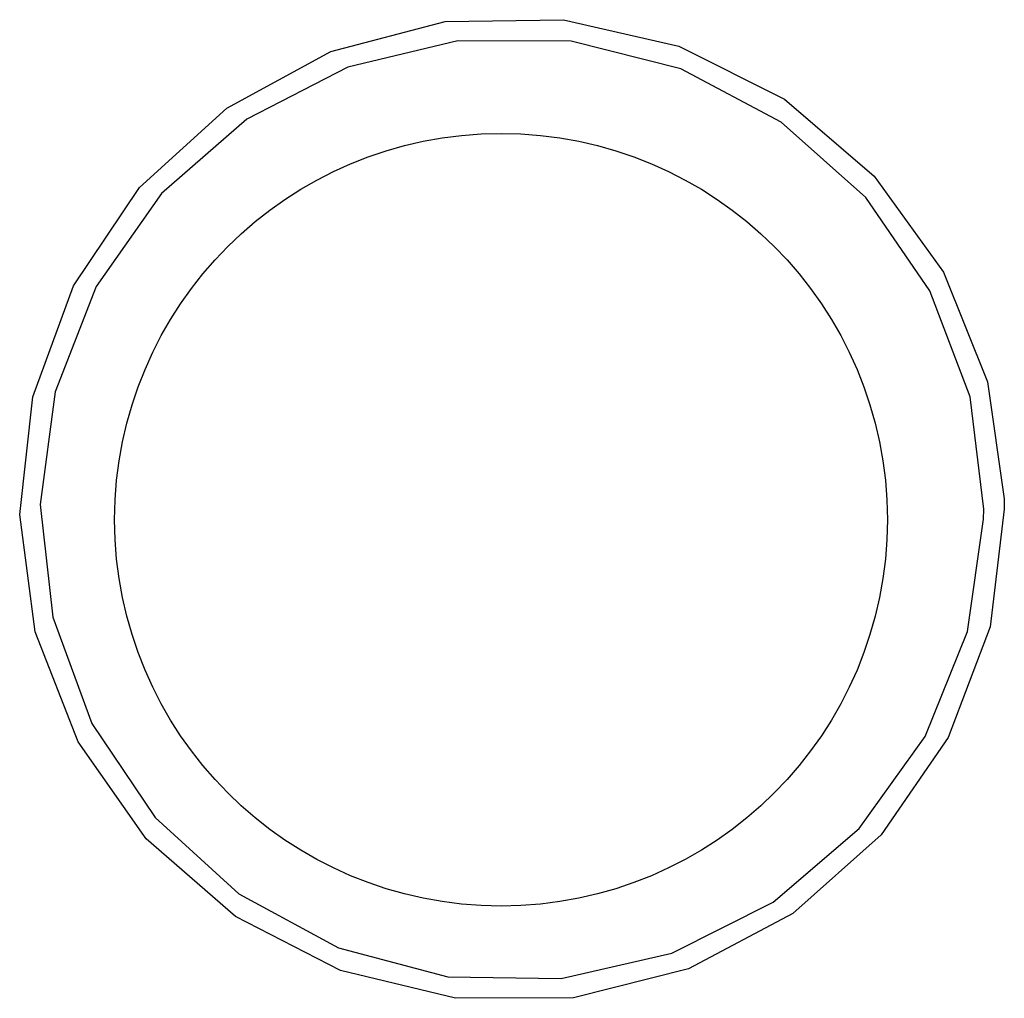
# Model space of a CAD drawing. Extents: x 81 to 161, y -172 to -32.
# Tile 10 of 94: x 105 to 111, y -151 to -145. Entities that reach past the tile are written whole.
import ezdxf

# ---------------------------------------------------------------- set-up
doc = ezdxf.new("R2010")
doc.units = 0
doc.header["$MEASUREMENT"] = 0
doc.layers.add('BLACK', color=7, linetype='CONTINUOUS')

msp = doc.modelspace()

# ---------------------------------------------------------------- linework, layer by layer
at = {"layer": 'BLACK', "linetype": 'CONTINUOUS'}
for p, q in [((106.895, -145.356), (107.561, -145.181)), ((107.561, -145.181), (108.25, -145.17)), ((108.25, -145.17), (108.921, -145.324)), ((107.634, -145.293), (106.993, -145.447)), ((108.294, -145.296), (107.634, -145.293)), ((108.934, -145.457), (108.294, -145.296)), ((106.289, -145.685), (106.895, -145.356)), ((108.921, -145.324), (109.537, -145.633)), ((106.993, -145.447), (106.406, -145.749)), ((109.518, -145.766), (108.934, -145.457)), ((109.537, -145.633), (110.06, -146.081)), ((105.78, -146.148), (106.289, -145.685)), ((106.406, -145.749), (105.909, -146.183)), ((110.01, -146.205), (109.518, -145.766)), ((110.06, -146.081), (110.462, -146.64)), ((105.396, -146.72), (105.78, -146.148)), ((105.909, -146.183), (105.529, -146.723)), ((110.384, -146.749), (110.01, -146.205)), ((110.462, -146.64), (110.719, -147.279)), ((105.159, -147.367), (105.396, -146.72)), ((105.529, -146.723), (105.289, -147.338)), ((110.618, -147.366), (110.384, -146.749)), ((110.719, -147.279), (110.816, -147.961)), ((105.289, -147.338), (105.203, -147.993)), ((105.083, -148.051), (105.159, -147.367)), ((110.697, -148.021), (110.618, -147.366)), ((105.203, -147.993), (105.276, -148.649)), ((110.816, -147.961), (110.817, -148.021)), ((105.173, -148.734), (105.083, -148.051)), ((110.696, -148.079), (110.697, -148.021)), ((110.817, -148.021), (110.734, -148.705)), ((110.603, -148.732), (110.696, -148.079)), ((105.276, -148.649), (105.503, -149.268)), ((105.423, -149.376), (105.173, -148.734)), ((110.357, -149.345), (110.603, -148.732)), ((110.734, -148.705), (110.491, -149.35)), ((105.503, -149.268), (105.871, -149.816)), ((109.972, -149.881), (110.357, -149.345)), ((110.491, -149.35), (110.1, -149.917)), ((105.819, -149.94), (105.423, -149.376)), ((105.871, -149.816), (106.359, -150.26)), ((109.47, -150.309), (109.972, -149.881)), ((106.339, -150.393), (105.819, -149.94)), ((110.1, -149.917), (109.586, -150.376)), ((106.359, -150.26), (106.939, -150.575)), ((108.88, -150.606), (109.47, -150.309)), ((106.951, -150.708), (106.339, -150.393)), ((109.586, -150.376), (108.977, -150.698)), ((106.939, -150.575), (107.577, -150.743)), ((108.237, -150.753), (108.88, -150.606)), ((107.62, -150.869), (106.951, -150.708)), ((107.577, -150.743), (108.237, -150.753)), ((108.977, -150.698), (108.309, -150.866)), ((108.309, -150.866), (107.62, -150.869))]:
    msp.add_line(p, q, dxfattribs=at)
at = {"layer": 'BLACK'}
msp.add_circle((107.886, -148.082), 2.25, dxfattribs=at)
msp.add_circle((107.886, -148.082), 2.25, dxfattribs=at)

doc.saveas('drawing.dxf')
